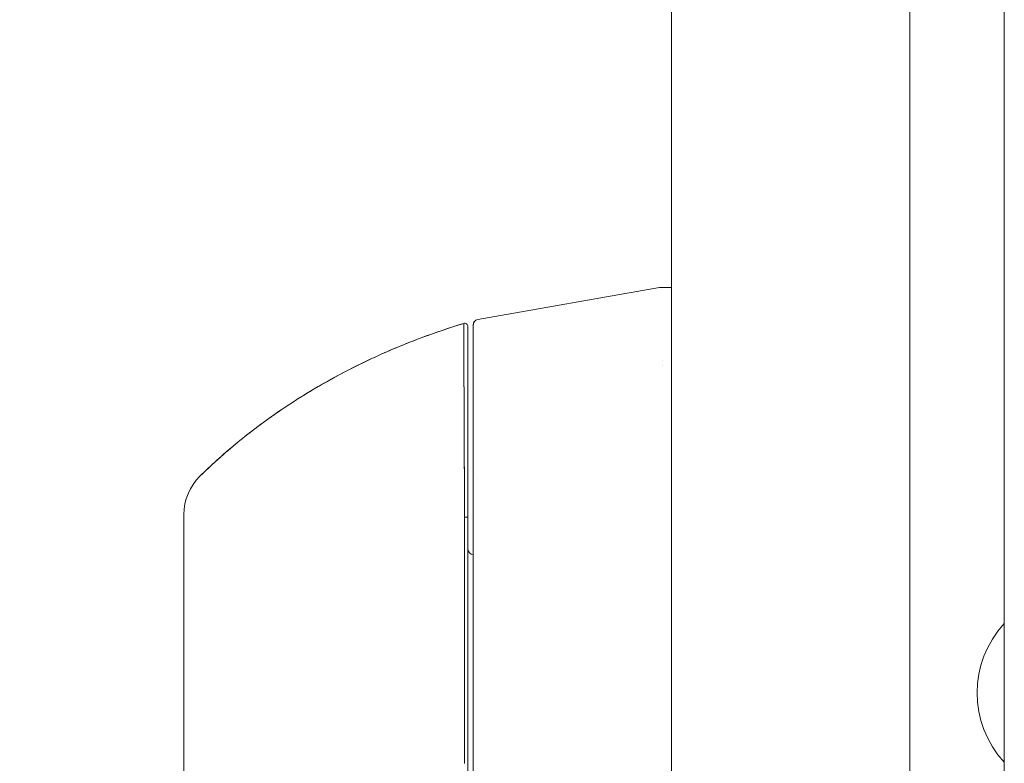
# Model space of a CAD drawing. Header units: inches. Extents: x 16 to 394, y 3 to 249.
# Tile 95 of 116: x 293.95 to 297.57, y 152.83 to 155.56. Entities that reach past the tile are written whole.
import ezdxf

# ---------------------------------------------------------------- set-up
doc = ezdxf.new("R2010")
doc.units = ezdxf.units.IN
doc.header["$LTSCALE"] = 24
doc.header["$MEASUREMENT"] = 0
doc.layers.get('0').update_dxf_attribs({"lineweight": 0})
doc.layers.add('Dimension (ANSI)', color=7, linetype='Continuous', lineweight=5)
doc.layers.add('Visible (ANSI)', color=7, linetype='Continuous', lineweight=5)
doc.styles.add('ROMANS', font='tahoma.ttf')
doc.dimstyles.new('Default (ANSI)', dxfattribs={"dimscale": 24, "dimtxt": 0.07, "dimasz": 0.07, "dimexe": 0.125, "dimexo": 0.0625, "dimgap": 0.031496, "dimtad": 0, "dimtih": 1, "dimtoh": 1, "dimrnd": 1e-08, "dimzin": 0, "dimdsep": 46, "dimtxsty": 'ROMANS', "dimblk": 'Filled-1', "dimcen": 0.09, "dimdle": 0.393701, "dimclrd": 256, "dimclre": 256, "dimclrt": 256, "dimadec": 0, "dimazin": 0, "dimtfac": 0.928571, "dimtofl": 0, "dimtmove": 0, "dimatfit": 3, "dimfxl": 1, "dimtolj": 1, "dimtzin": 0, "dimlwd": -1, "dimlwe": -1, "dimarcsym": 0})

# ---------------------------------------------------------------- blocks, each defined once
blk = doc.blocks.new('Filled-1')
at = {"color": 0}
for p, q in [((0, 0), (-1, 0.1786)), ((-1, 0.1786), (-1, -0.1786)), ((-1, 0), (0, 0)), ((-1, -0.1786), (0, 0))]:
    blk.add_line(p, q, dxfattribs=at)
at = {"color": 0, "flags": 128}
blk.add_lwpolyline([(-1, -0.1786), (0, 0), (-1, 0.1786), (-1, -0.1786)], dxfattribs=at)
at = {"color": 0}
blk.add_solid([(-1, -0.1786), (0, 0), (-1, 0.1786), (-1, -0.1786)], dxfattribs=at)
blk = doc.blocks.new('*D20')
at = {"layer": 'Defpoints', "color": 0, "transparency": 16777216}
for p in [(287.2538, 184.7752), (296.5861, 184.7752), (296.5861, 121.4002)]:
    blk.add_point(p, dxfattribs=at)
at = {"layer": 'Dimension (ANSI)', "transparency": 16777216}
for p, q in [((295.0861, 184.7752), (284.2538, 184.7752)), ((287.2538, 183.0952), (287.2538, 156.9893)), ((287.2538, 123.0802), (287.2538, 148.061)), ((295.0861, 121.4002), (284.2538, 121.4002))]:
    blk.add_line(p, q, dxfattribs=at)
at = {"layer": 'Dimension (ANSI)', "transparency": 16777216, "xscale": 1.680000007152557, "yscale": 1.680000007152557, "zscale": 1.680000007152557}
for p, rotation in [((287.2538, 184.7752), 90), ((287.2538, 121.4002), 270)]:
    blk.add_blockref('Filled-1', p, dxfattribs=dict(at, rotation=rotation))
at = {"layer": 'Dimension (ANSI)', "transparency": 16777216, "insert": (287.2538, 152.5252), "char_height": 1.68, "attachment_point": 5, "style": 'ROMANS'}
blk.add_mtext('\\A1;63.38\\PDOOR\\PHEIGHT', dxfattribs=at)

msp = doc.modelspace()

# ---------------------------------------------------------------- linework, layer by layer
at = {"layer": 'Visible (ANSI)'}
for p, q in [((297.2185, 184.6725), (297.2185, 121.5029)), ((296.3435, 121.6428), (296.3435, 184.5326)), ((297.5658, 122.4002), (297.5658, 183.7752)), ((295.6314, 154.4584), (296.2989, 154.5762)), ((295.6314, 154.458), (296.2989, 154.5755)), ((296.2989, 154.5755), (295.6314, 154.458)), ((296.2989, 154.5755), (296.2989, 154.5762)), ((296.2989, 154.5762), (296.2989, 154.5755)), ((296.2991, 154.5762), (296.3435, 154.5762)), ((296.3435, 154.5762), (296.2991, 154.5762)), ((296.2991, 154.5762), (296.3435, 154.5762)), ((296.3435, 154.5755), (296.2991, 154.5755)), ((296.2991, 154.5755), (296.3435, 154.5755)), ((295.6152, 154.439), (295.6152, 154.4386)), ((295.6152, 154.4388), (295.6152, 154.439)), ((295.6152, 154.4386), (295.6152, 153.7592)), ((295.6314, 154.4584), (295.6314, 154.458)), ((295.6314, 154.458), (295.6314, 154.4584)), ((295.6314, 154.458), (295.6314, 154.458)), ((296.3117, 154.3085), (296.3117, 154.3085)), ((296.3117, 154.3082), (296.3117, 154.3082)), ((296.3117, 154.3082), (296.3117, 154.3082)), ((296.3117, 154.308), (296.3117, 154.308)), ((296.3117, 154.308), (296.3117, 154.308)), ((296.3117, 154.3078), (296.3117, 154.3078)), ((296.3115, 154.2884), (296.3115, 154.2884)), ((295.6152, 153.7592), (295.6152, 152.8328)), ((295.6152, 152.8328), (295.6152, 153.7592)), ((294.5522, 153.7427), (294.5522, 153.7426)), ((295.5832, 153.728), (295.5832, 153.728)), ((295.5832, 153.728), (295.5832, 153.728)), ((295.5832, 153.6515), (295.5828, 153.6515)), ((295.6152, 152.7279), (295.6152, 152.8328))]:
    msp.add_line(p, q, dxfattribs=at)
for centre, radius, start, end in [((295.5837, 154.4329), 0.0118, 359.9808, 106.9324), ((295.5837, 154.4329), 0.0118, 0, 106.9268), ((295.6348, 154.439), 0.0197, 100, 180), ((295.6348, 154.439), 0.0197, 100, 180), ((295.6348, 154.4386), 0.0197, 100, 180), ((295.6348, 154.4386), 0.0197, 100, 180), ((294.749, 153.7426), 0.1968, 134.5376, 180.0148), ((294.749, 153.7426), 0.1969, 134.5272, 180), ((295.6348, 153.8948), 0.0197, 258.5433, 258.5484), ((295.6152, 153.6152), 0.0197, 180, 270), ((297.8396, 153.0876), 0.374, 137.0618, 222.9382)]:
    msp.add_arc(centre, radius, start, end, dxfattribs=at)
for centre, major_axis, ratio, start_param, end_param in [((296.4278, 154.5762), (-0.129, 0), 0.001274, 6.221922, 6.283004), ((296.4278, 154.5755), (-0.129, 0), 0.001274, 0.000181, 0.061264), ((296.4278, 154.5755), (-0.129, 0), 0.001274, 0.000182, 0.061264), ((295.5837, 153.7328), (0.0118, 0), 0.000928, 4.672668, 6.283185), ((295.5837, 153.7328), (0.0118, 0), 0.000928, 4.672668, 6.283185), ((295.6152, 152.8915), (0, 0.7059), 0.00001, 4.478557, 4.629269)]:
    msp.add_ellipse(centre, major_axis=major_axis, ratio=ratio, start_param=start_param, end_param=end_param, dxfattribs=at)
for points in [[(296.2991, 154.5762), (296.2991, 154.5762), (296.2991, 154.5762), (296.2991, 154.5762)], [(295.6314, 154.4584), (295.6314, 154.4584), (295.6314, 154.4584), (295.6314, 154.4584)], [(295.6314, 154.4584), (295.6314, 154.4584), (295.6314, 154.4584), (295.6314, 154.4584)], [(294.611, 153.8829), (294.611, 153.8829), (294.611, 153.8829), (294.611, 153.8829)], [(294.611, 153.8829), (294.611, 153.8829), (294.611, 153.8829), (294.611, 153.8829)], [(295.5828, 153.0877), (295.5828, 153.0877), (295.5828, 153.0877), (295.5828, 153.0877)]]:
    msp.add_open_spline(points, degree=3, dxfattribs=at)
for points, knots in [([(295.5802, 154.4442), (295.5263, 154.4278), (295.474, 154.41), (295.4235, 154.391), (295.3729, 154.3721), (295.3241, 154.352), (295.2771, 154.331), (295.23, 154.3099), (295.1846, 154.2879), (295.141, 154.2651), (295.0974, 154.2422), (295.0554, 154.2186), (295.0152, 154.1944), (294.975, 154.1701), (294.9364, 154.1453), (294.8995, 154.1199), (294.8626, 154.0946), (294.8274, 154.0688), (294.7937, 154.0426), (294.7601, 154.0165), (294.728, 153.99), (294.6976, 153.9633), (294.6672, 153.9367), (294.6383, 153.9098), (294.611, 153.8829)], [0, 0, 0, 0, 0.125051, 0.125051, 0.125051, 0.250106, 0.250106, 0.250106, 0.375161, 0.375161, 0.375161, 0.500216, 0.500216, 0.500216, 0.625271, 0.625271, 0.625271, 0.750326, 0.750326, 0.750326, 0.87538, 0.87538, 0.87538, 1, 1, 1, 1]), ([(294.611, 153.8829), (294.631, 153.9026), (294.6518, 153.9222), (294.6734, 153.9417), (294.7165, 153.9807), (294.7628, 154.0193), (294.8126, 154.0571), (294.8624, 154.095), (294.9156, 154.132), (294.9723, 154.1679), (295.029, 154.2038), (295.0893, 154.2384), (295.1532, 154.2714), (295.2171, 154.3043), (295.2846, 154.3356), (295.3558, 154.3646), (295.4269, 154.3936), (295.5018, 154.4203), (295.5802, 154.4442)], [0, 0, 0, 0, 0.09109, 0.09109, 0.09109, 0.272872, 0.272872, 0.272872, 0.454654, 0.454654, 0.454654, 0.636436, 0.636436, 0.636436, 0.818218, 0.818218, 0.818218, 1, 1, 1, 1]), ([(295.5832, 153.7328), (295.5832, 153.7411), (295.5831, 153.7494), (295.5831, 153.7577), (295.583, 153.7669), (295.583, 153.7761), (295.5829, 153.7852), (295.5829, 153.7953), (295.5828, 153.8054), (295.5827, 153.8155), (295.5827, 153.8265), (295.5826, 153.8375), (295.5826, 153.8485), (295.5825, 153.8564), (295.5825, 153.8644), (295.5825, 153.8723), (295.5824, 153.8763), (295.5824, 153.8803), (295.5824, 153.8844), (295.5823, 153.8974), (295.5823, 153.9104), (295.5822, 153.9233), (295.5821, 153.9374), (295.5821, 153.9515), (295.582, 153.9654), (295.5819, 153.9792), (295.5819, 153.9929), (295.5818, 154.0064), (295.5818, 154.0078), (295.5818, 154.0092), (295.5818, 154.0106), (295.5817, 154.0269), (295.5817, 154.0429), (295.5816, 154.0586), (295.5815, 154.0762), (295.5815, 154.0933), (295.5814, 154.11), (295.5814, 154.1166), (295.5813, 154.1231), (295.5813, 154.1295), (295.5813, 154.1413), (295.5812, 154.1529), (295.5812, 154.1642), (295.5811, 154.1822), (295.5811, 154.1995), (295.581, 154.2161), (295.581, 154.2232), (295.5809, 154.2302), (295.5809, 154.2371), (295.5809, 154.2447), (295.5809, 154.2522), (295.5808, 154.2594), (295.5808, 154.2716), (295.5808, 154.2833), (295.5807, 154.2944), (295.5807, 154.3044), (295.5807, 154.3139), (295.5806, 154.323), (295.5806, 154.3237), (295.5806, 154.3245), (295.5806, 154.3252), (295.5806, 154.3326), (295.5806, 154.3397), (295.5806, 154.3464), (295.5805, 154.3531), (295.5805, 154.3595), (295.5805, 154.3656), (295.5805, 154.371), (295.5805, 154.3762), (295.5804, 154.3811), (295.5804, 154.3844), (295.5804, 154.3875), (295.5804, 154.3905), (295.5804, 154.3916), (295.5804, 154.3928), (295.5804, 154.3938), (295.5804, 154.3975), (295.5804, 154.401), (295.5804, 154.4042), (295.5804, 154.4072), (295.5804, 154.4101), (295.5803, 154.4127), (295.5803, 154.4152), (295.5803, 154.4175), (295.5803, 154.4197), (295.5803, 154.4217), (295.5803, 154.4235), (295.5803, 154.4253), (295.5803, 154.4269), (295.5803, 154.4285), (295.5803, 154.4299), (295.5803, 154.4301), (295.5803, 154.4304), (295.5803, 154.4306), (295.5803, 154.4317), (295.5803, 154.4326), (295.5803, 154.4335), (295.5803, 154.4345), (295.5803, 154.4354), (295.5803, 154.4363), (295.5803, 154.4371), (295.5803, 154.4378), (295.5803, 154.4384), (295.5803, 154.439), (295.5803, 154.4395), (295.5803, 154.44), (295.5802, 154.4404), (295.5802, 154.4408), (295.5802, 154.4412), (295.5802, 154.4415), (295.5802, 154.4418), (295.5802, 154.4421), (295.5802, 154.4423), (295.5802, 154.4426), (295.5802, 154.4428), (295.5802, 154.443), (295.5802, 154.4431), (295.5802, 154.4433), (295.5802, 154.4434), (295.5802, 154.4435), (295.5802, 154.4437), (295.5802, 154.4438), (295.5802, 154.4438), (295.5802, 154.4439), (295.5802, 154.444), (295.5802, 154.444), (295.5802, 154.4441), (295.5802, 154.4441), (295.5802, 154.4441), (295.5802, 154.4442), (295.5802, 154.4442), (295.5802, 154.4442), (295.5802, 154.4442)], [0, 0, 0, 0, 0.022163, 0.022163, 0.022163, 0.046721, 0.046721, 0.046721, 0.07375, 0.07375, 0.07375, 0.103441, 0.103441, 0.103441, 0.125, 0.125, 0.125, 0.135958, 0.135958, 0.135958, 0.171628, 0.171628, 0.171628, 0.210936, 0.210936, 0.210936, 0.25, 0.25, 0.25, 0.254076, 0.254076, 0.254076, 0.301415, 0.301415, 0.301415, 0.354208, 0.354208, 0.354208, 0.375, 0.375, 0.375, 0.413119, 0.413119, 0.413119, 0.473883, 0.473883, 0.473883, 0.5, 0.5, 0.5, 0.529014, 0.529014, 0.529014, 0.577715, 0.577715, 0.577715, 0.621414, 0.621414, 0.621414, 0.625, 0.625, 0.625, 0.66093, 0.66093, 0.66093, 0.696579, 0.696579, 0.696579, 0.728771, 0.728771, 0.728771, 0.75, 0.75, 0.75, 0.757976, 0.757976, 0.757976, 0.784626, 0.784626, 0.784626, 0.80904, 0.80904, 0.80904, 0.83151, 0.83151, 0.83151, 0.852308, 0.852308, 0.852308, 0.871433, 0.871433, 0.871433, 0.875, 0.875, 0.875, 0.888962, 0.888962, 0.888962, 0.904641, 0.904641, 0.904641, 0.918368, 0.918368, 0.918368, 0.930426, 0.930426, 0.930426, 0.941092, 0.941092, 0.941092, 0.950638, 0.950638, 0.950638, 0.959335, 0.959335, 0.959335, 0.967454, 0.967454, 0.967454, 0.975136, 0.975136, 0.975136, 0.982323, 0.982323, 0.982323, 0.988932, 0.988932, 0.988932, 0.994877, 0.994877, 0.994877, 1, 1, 1, 1]), ([(295.5802, 154.4442), (295.5802, 154.4442), (295.5802, 154.4438), (295.5802, 154.443), (295.5802, 154.4426), (295.5802, 154.4422), (295.5802, 154.4417), (295.5803, 154.4407), (295.5803, 154.4395), (295.5803, 154.4379), (295.5803, 154.4365), (295.5803, 154.4348), (295.5803, 154.4328), (295.5803, 154.4311), (295.5803, 154.4292), (295.5803, 154.427), (295.5803, 154.4237), (295.5803, 154.4199), (295.5803, 154.4154), (295.5803, 154.4132), (295.5803, 154.4108), (295.5804, 154.4083), (295.5804, 154.4022), (295.5804, 154.3951), (295.5804, 154.3869), (295.5804, 154.3848), (295.5804, 154.3826), (295.5804, 154.3804), (295.5805, 154.37), (295.5805, 154.358), (295.5806, 154.3439), (295.5806, 154.3434), (295.5806, 154.3428), (295.5806, 154.3423), (295.5806, 154.3283), (295.5807, 154.3124), (295.5807, 154.2939), (295.5807, 154.2902), (295.5808, 154.2864), (295.5808, 154.2824), (295.5808, 154.2683), (295.5809, 154.2527), (295.5809, 154.2358), (295.581, 154.2237), (295.581, 154.211), (295.5811, 154.1977), (295.5811, 154.1885), (295.5811, 154.179), (295.5812, 154.1693), (295.5812, 154.1463), (295.5813, 154.1218), (295.5814, 154.0966), (295.5815, 154.095), (295.5815, 154.0933), (295.5815, 154.0917), (295.5816, 154.0684), (295.5817, 154.0446), (295.5818, 154.0201), (295.5818, 154.0049), (295.5819, 153.9894), (295.582, 153.9736), (295.582, 153.9634), (295.5821, 153.9531), (295.5821, 153.9427), (295.5822, 153.9177), (295.5823, 153.8922), (295.5825, 153.8673), (295.5825, 153.8609), (295.5825, 153.8546), (295.5826, 153.8483), (295.5827, 153.8306), (295.5828, 153.8133), (295.5829, 153.7965), (295.583, 153.7743), (295.5831, 153.7529), (295.5832, 153.7328)], [0, 0, 0, 0, 0.065233, 0.065233, 0.065233, 0.090909, 0.090909, 0.090909, 0.138606, 0.138606, 0.138606, 0.181818, 0.181818, 0.181818, 0.218295, 0.218295, 0.218295, 0.272727, 0.272727, 0.272727, 0.299488, 0.299488, 0.299488, 0.363636, 0.363636, 0.363636, 0.379913, 0.379913, 0.379913, 0.454545, 0.454545, 0.454545, 0.457429, 0.457429, 0.457429, 0.530754, 0.530754, 0.530754, 0.545455, 0.545455, 0.545455, 0.598649, 0.598649, 0.598649, 0.636364, 0.636364, 0.636364, 0.662242, 0.662242, 0.662242, 0.723318, 0.723318, 0.723318, 0.727273, 0.727273, 0.727273, 0.783303, 0.783303, 0.783303, 0.818182, 0.818182, 0.818182, 0.840721, 0.840721, 0.840721, 0.895221, 0.895221, 0.895221, 0.909091, 0.909091, 0.909091, 0.94822, 0.94822, 0.94822, 1, 1, 1, 1]), ([(295.6152, 154.439), (295.6152, 154.439), (295.6152, 154.439), (295.6152, 154.439), (295.6152, 154.439), (295.6152, 154.439), (295.6152, 154.439), (295.6152, 154.439), (295.6152, 154.439), (295.6152, 154.439), (295.6152, 154.439), (295.6152, 154.439), (295.6152, 154.439), (295.6152, 154.4391), (295.6152, 154.4391), (295.6152, 154.4391), (295.6152, 154.4392), (295.6152, 154.4394), (295.6152, 154.4395), (295.6152, 154.4398), (295.6152, 154.44), (295.6152, 154.4405), (295.6153, 154.4409), (295.6154, 154.4421), (295.6155, 154.4428), (295.6161, 154.4453), (295.6168, 154.447), (295.6185, 154.4501), (295.6196, 154.4516), (295.6221, 154.4541), (295.6236, 154.4552), (295.6271, 154.4572), (295.6292, 154.458), (295.6314, 154.4584)], [0, 0, 0, 0, 0.0002103, 0.0002103, 0.00189427, 0.00189427, 0.002108, 0.002108, 0.00216136, 0.00216136, 0.00218781, 0.00218781, 0.00221423, 0.00221423, 0.00232039, 0.00232039, 0.00274123, 0.00274123, 0.00358245, 0.00358245, 0.0050664, 0.0050664, 0.00802516, 0.00802516, 0.01386879, 0.01386879, 0.02745365, 0.02745365, 0.04103851, 0.04103851, 0.05462337, 0.05462337, 0.07169775, 0.07169775, 0.07169775, 0.07169775]), ([(295.6152, 154.4386), (295.6152, 154.4384), (295.6152, 154.435), (295.6152, 154.428), (295.6152, 154.4211), (295.6152, 154.4108), (295.6152, 154.3972), (295.6152, 154.3837), (295.6152, 154.367), (295.6152, 154.3474), (295.6152, 154.3278), (295.6152, 154.3052), (295.6152, 154.2801), (295.6152, 154.2549), (295.6152, 154.2272), (295.6152, 154.1972), (295.6152, 154.1673), (295.6152, 154.135), (295.6152, 154.101), (295.6152, 154.067), (295.6152, 154.0312), (295.6152, 153.994), (295.6152, 153.9568), (295.6152, 153.9183), (295.6152, 153.879), (295.6152, 153.8398), (295.6152, 153.8), (295.6152, 153.7592)], [0, 0, 0, 0, 0.111111, 0.111111, 0.111111, 0.222222, 0.222222, 0.222222, 0.333333, 0.333333, 0.333333, 0.444444, 0.444444, 0.444444, 0.555556, 0.555556, 0.555556, 0.666667, 0.666667, 0.666667, 0.777778, 0.777778, 0.777778, 0.888889, 0.888889, 0.888889, 1, 1, 1, 1]), ([(295.6152, 153.7739), (295.6152, 153.8493), (295.6152, 153.9255), (295.6152, 154.065), (295.6152, 154.1303), (295.6152, 154.2429), (295.6152, 154.2919), (295.6152, 154.3691), (295.6152, 154.3982), (295.6152, 154.431), (295.6152, 154.4385), (295.6152, 154.4386)], [0, 0, 0, 0, 0.574852, 0.574852, 1.131255, 1.131255, 1.675797, 1.675797, 2.217158, 2.217158, 2.662485, 2.662485, 2.662485, 2.662485]), ([(295.5955, 153.7328), (295.5955, 153.7795), (295.5955, 153.8252), (295.5955, 153.8703), (295.5955, 153.9153), (295.5955, 153.9597), (295.5955, 154.0022), (295.5955, 154.0447), (295.5955, 154.0853), (295.5955, 154.1234), (295.5955, 154.1614), (295.5955, 154.1969), (295.5955, 154.2292), (295.5955, 154.2615), (295.5955, 154.2905), (295.5955, 154.3158), (295.5955, 154.3412), (295.5955, 154.3627), (295.5955, 154.3801), (295.5955, 154.3975), (295.5955, 154.4107), (295.5955, 154.4196), (295.5955, 154.4284), (295.5955, 154.4328), (295.5955, 154.4329)], [0, 0, 0, 0, 0.125, 0.125, 0.125, 0.25, 0.25, 0.25, 0.375, 0.375, 0.375, 0.5, 0.5, 0.5, 0.625, 0.625, 0.625, 0.75, 0.75, 0.75, 0.875, 0.875, 0.875, 1, 1, 1, 1]), ([(295.5955, 154.4329), (295.5955, 154.4329), (295.5955, 154.4329), (295.5955, 154.4329), (295.5955, 154.4328), (295.5955, 154.4328), (295.5955, 154.4328), (295.5955, 154.4327), (295.5955, 154.4327), (295.5955, 154.4326), (295.5955, 154.4326), (295.5955, 154.4325), (295.5955, 154.4324), (295.5955, 154.4323), (295.5955, 154.4321), (295.5955, 154.432), (295.5955, 154.4318), (295.5955, 154.4317), (295.5955, 154.4315), (295.5955, 154.4313), (295.5955, 154.4311), (295.5955, 154.4308), (295.5955, 154.4305), (295.5955, 154.4302), (295.5955, 154.4299), (295.5955, 154.4296), (295.5955, 154.4292), (295.5955, 154.4288), (295.5955, 154.4283), (295.5955, 154.4278), (295.5955, 154.4272), (295.5955, 154.4266), (295.5955, 154.4259), (295.5955, 154.4251), (295.5955, 154.4243), (295.5955, 154.4233), (295.5955, 154.4224), (295.5955, 154.4213), (295.5955, 154.4201), (295.5955, 154.4188), (295.5955, 154.4174), (295.5955, 154.4159), (295.5955, 154.4143), (295.5955, 154.4126), (295.5955, 154.4107), (295.5955, 154.4087), (295.5955, 154.4066), (295.5955, 154.4043), (295.5955, 154.4019), (295.5955, 154.3993), (295.5955, 154.3965), (295.5955, 154.3935), (295.5955, 154.3903), (295.5955, 154.3869), (295.5955, 154.3833), (295.5955, 154.382), (295.5955, 154.3806), (295.5955, 154.3792), (295.5955, 154.3765), (295.5955, 154.3737), (295.5955, 154.3708), (295.5955, 154.366), (295.5955, 154.3608), (295.5955, 154.3555), (295.5955, 154.3495), (295.5955, 154.3432), (295.5955, 154.3366), (295.5955, 154.3293), (295.5955, 154.3216), (295.5955, 154.3135), (295.5955, 154.3046), (295.5955, 154.2952), (295.5955, 154.2854), (295.5955, 154.2744), (295.5955, 154.2629), (295.5955, 154.251), (295.5955, 154.2431), (295.5955, 154.2351), (295.5955, 154.2268), (295.5955, 154.2208), (295.5955, 154.2146), (295.5955, 154.2083), (295.5955, 154.192), (295.5955, 154.1749), (295.5955, 154.1572), (295.5955, 154.14), (295.5955, 154.1222), (295.5955, 154.1039), (295.5955, 154.0874), (295.5955, 154.0706), (295.5955, 154.0534), (295.5955, 154.0379), (295.5955, 154.0221), (295.5955, 154.0061), (295.5955, 154.004), (295.5955, 154.0018), (295.5955, 153.9997), (295.5955, 153.9872), (295.5955, 153.9745), (295.5955, 153.9616), (295.5955, 153.948), (295.5955, 153.9341), (295.5955, 153.9202), (295.5955, 153.9075), (295.5955, 153.8947), (295.5955, 153.8819), (295.5955, 153.8702), (295.5955, 153.8584), (295.5955, 153.8466), (295.5955, 153.8358), (295.5955, 153.825), (295.5955, 153.8141), (295.5955, 153.8042), (295.5955, 153.7943), (295.5955, 153.7844), (295.5955, 153.7754), (295.5955, 153.7663), (295.5955, 153.7573), (295.5955, 153.7491), (295.5955, 153.741), (295.5955, 153.7328)], [0, 0, 0, 0, 0.005076, 0.005076, 0.005076, 0.010966, 0.010966, 0.010966, 0.017516, 0.017516, 0.017516, 0.024638, 0.024638, 0.024638, 0.03225, 0.03225, 0.03225, 0.040297, 0.040297, 0.040297, 0.048919, 0.048919, 0.048919, 0.058382, 0.058382, 0.058382, 0.068957, 0.068957, 0.068957, 0.080913, 0.080913, 0.080913, 0.094527, 0.094527, 0.094527, 0.110079, 0.110079, 0.110079, 0.127471, 0.127471, 0.127471, 0.14645, 0.14645, 0.14645, 0.167092, 0.167092, 0.167092, 0.189401, 0.189401, 0.189401, 0.21365, 0.21365, 0.21365, 0.240135, 0.240135, 0.240135, 0.25, 0.25, 0.25, 0.269179, 0.269179, 0.269179, 0.301214, 0.301214, 0.301214, 0.336707, 0.336707, 0.336707, 0.376077, 0.376077, 0.376077, 0.419646, 0.419646, 0.419646, 0.468248, 0.468248, 0.468248, 0.5, 0.5, 0.5, 0.523331, 0.523331, 0.523331, 0.584112, 0.584112, 0.584112, 0.643123, 0.643123, 0.643123, 0.696091, 0.696091, 0.696091, 0.74368, 0.74368, 0.74368, 0.75, 0.75, 0.75, 0.787136, 0.787136, 0.787136, 0.826784, 0.826784, 0.826784, 0.862779, 0.862779, 0.862779, 0.895593, 0.895593, 0.895593, 0.925555, 0.925555, 0.925555, 0.952834, 0.952834, 0.952834, 0.977623, 0.977623, 0.977623, 1, 1, 1, 1]), ([(294.611, 153.8829), (294.611, 153.8829), (294.611, 153.8829), (294.611, 153.8829), (294.611, 153.8829), (294.611, 153.8829), (294.611, 153.883), (294.611, 153.883), (294.611, 153.883), (294.611, 153.883), (294.611, 153.883), (294.611, 153.883), (294.611, 153.883), (294.611, 153.883), (294.611, 153.883), (294.611, 153.883), (294.611, 153.883), (294.611, 153.8831), (294.611, 153.8831), (294.611, 153.8831), (294.611, 153.883), (294.611, 153.883), (294.611, 153.883), (294.611, 153.883), (294.611, 153.883), (294.611, 153.883), (294.611, 153.883), (294.611, 153.883), (294.611, 153.883), (294.611, 153.883), (294.611, 153.883), (294.611, 153.8829), (294.611, 153.8829), (294.611, 153.8829), (294.611, 153.8829), (294.611, 153.8829), (294.611, 153.8829)], [0.0828016, 0.0828016, 0.0828016, 0.0828016, 0.1666667, 0.1666667, 0.1666667, 0.2049898, 0.2049898, 0.2049898, 0.3333333, 0.3333333, 0.3333333, 0.354537, 0.354537, 0.354537, 0.4566957, 0.4566957, 0.4566957, 0.5, 0.5, 0.5, 0.5435864, 0.5435864, 0.5435864, 0.645594, 0.645594, 0.645594, 0.6666667, 0.6666667, 0.6666667, 0.7950172, 0.7950172, 0.7950172, 0.8333333, 0.8333333, 0.8333333, 0.9171343, 0.9171343, 0.9171343, 0.9171343]), ([(294.5522, 153.1289), (294.5522, 153.1817), (294.5522, 153.2312), (294.5522, 153.2775), (294.5522, 153.3238), (294.5522, 153.3669), (294.5522, 153.4063), (294.5522, 153.4457), (294.5522, 153.4813), (294.5522, 153.5133), (294.5522, 153.5453), (294.5522, 153.5737), (294.5522, 153.5986), (294.5522, 153.6236), (294.5522, 153.645), (294.5522, 153.6631), (294.5522, 153.6813), (294.5522, 153.6962), (294.5522, 153.7079), (294.5522, 153.7197), (294.5522, 153.7283), (294.5522, 153.7341), (294.5522, 153.7397), (294.5522, 153.7426), (294.5522, 153.7426)], [0, 0, 0, 0, 0.125, 0.125, 0.125, 0.25, 0.25, 0.25, 0.375, 0.375, 0.375, 0.5, 0.5, 0.5, 0.625, 0.625, 0.625, 0.75, 0.75, 0.75, 0.875, 0.875, 0.875, 0.9976725, 0.9976725, 0.9976725, 0.9976725]), ([(294.5522, 153.1289), (294.5522, 153.1387), (294.5522, 153.1486), (294.5522, 153.1585), (294.5522, 153.1694), (294.5522, 153.1803), (294.5522, 153.1912), (294.5522, 153.2031), (294.5522, 153.2151), (294.5522, 153.227), (294.5522, 153.2401), (294.5522, 153.2532), (294.5522, 153.2663), (294.5522, 153.2808), (294.5522, 153.2953), (294.5522, 153.3096), (294.5522, 153.3203), (294.5522, 153.331), (294.5522, 153.3415), (294.5522, 153.3468), (294.5522, 153.352), (294.5522, 153.3572), (294.5522, 153.3747), (294.5522, 153.3919), (294.5522, 153.409), (294.5522, 153.4278), (294.5522, 153.4464), (294.5522, 153.4645), (294.5522, 153.4845), (294.5522, 153.504), (294.5522, 153.5227), (294.5522, 153.5275), (294.5522, 153.5323), (294.5522, 153.537), (294.5522, 153.5513), (294.5522, 153.565), (294.5522, 153.5783), (294.5522, 153.5943), (294.5522, 153.6096), (294.5522, 153.6238), (294.5522, 153.6366), (294.5522, 153.6485), (294.5522, 153.6596), (294.5522, 153.6687), (294.5522, 153.6772), (294.5522, 153.6849), (294.5522, 153.6857), (294.5522, 153.6864), (294.5522, 153.6871), (294.5522, 153.6946), (294.5522, 153.7014), (294.5522, 153.7075), (294.5522, 153.713), (294.5522, 153.7179), (294.5522, 153.7222), (294.5522, 153.726), (294.5522, 153.7294), (294.5522, 153.7322), (294.5522, 153.7347), (294.5522, 153.7368), (294.5522, 153.7384), (294.5522, 153.7399), (294.5522, 153.741), (294.5522, 153.7417), (294.5522, 153.7423), (294.5522, 153.7426), (294.5522, 153.7426)], [0, 0, 0, 0, 0.034588, 0.034588, 0.034588, 0.072613, 0.072613, 0.072613, 0.11445, 0.11445, 0.11445, 0.16066, 0.16066, 0.16066, 0.2119, 0.2119, 0.2119, 0.25, 0.25, 0.25, 0.268909, 0.268909, 0.268909, 0.332309, 0.332309, 0.332309, 0.40259, 0.40259, 0.40259, 0.480099, 0.480099, 0.480099, 0.5, 0.5, 0.5, 0.559815, 0.559815, 0.559815, 0.632197, 0.632197, 0.632197, 0.696757, 0.696757, 0.696757, 0.75, 0.75, 0.75, 0.754844, 0.754844, 0.754844, 0.806927, 0.806927, 0.806927, 0.853712, 0.853712, 0.853712, 0.896031, 0.896031, 0.896031, 0.93419, 0.93419, 0.93419, 0.968796, 0.968796, 0.968796, 1, 1, 1, 1]), ([(295.5832, 153.7328), (295.583, 153.7137), (295.5829, 153.6934), (295.5829, 153.6721), (295.5828, 153.6583), (295.5828, 153.6442), (295.5828, 153.6298), (295.5828, 153.6253), (295.5828, 153.6207), (295.5828, 153.6161), (295.5829, 153.5992), (295.5829, 153.5818), (295.583, 153.5641), (295.583, 153.5481), (295.583, 153.5319), (295.5831, 153.5153), (295.5831, 153.5149), (295.5831, 153.5144), (295.5831, 153.5139), (295.5831, 153.4992), (295.5831, 153.4843), (295.5832, 153.469), (295.5832, 153.4545), (295.5832, 153.4397), (295.5832, 153.4246), (295.5832, 153.4123), (295.5832, 153.3998), (295.5832, 153.3869), (295.5832, 153.3714), (295.5831, 153.3555), (295.5831, 153.3392), (295.5831, 153.3117), (295.583, 153.2833), (295.583, 153.2545), (295.583, 153.2512), (295.583, 153.2479), (295.5829, 153.2446), (295.5829, 153.2185), (295.5829, 153.1922), (295.5828, 153.1658), (295.5828, 153.1501), (295.5828, 153.1343), (295.5828, 153.1186), (295.5828, 153.1112), (295.5828, 153.1037), (295.5828, 153.0963), (295.5828, 153.0871), (295.5828, 153.0778), (295.5828, 153.0687), (295.5828, 153.0507), (295.5828, 153.0329), (295.5828, 153.0154), (295.5828, 152.996), (295.5828, 152.9768), (295.5829, 152.9582), (295.5829, 152.9566), (295.5829, 152.9549), (295.5829, 152.9533), (295.5829, 152.9337), (295.5829, 152.9146), (295.5828, 152.8964), (295.5828, 152.8724), (295.5827, 152.8498), (295.5826, 152.829)], [0, 0, 0, 0, 0.086854, 0.086854, 0.086854, 0.142857, 0.142857, 0.142857, 0.160393, 0.160393, 0.160393, 0.225332, 0.225332, 0.225332, 0.284072, 0.284072, 0.284072, 0.285714, 0.285714, 0.285714, 0.337995, 0.337995, 0.337995, 0.387858, 0.387858, 0.387858, 0.428571, 0.428571, 0.428571, 0.477903, 0.477903, 0.477903, 0.561799, 0.561799, 0.561799, 0.571429, 0.571429, 0.571429, 0.647398, 0.647398, 0.647398, 0.692793, 0.692793, 0.692793, 0.714286, 0.714286, 0.714286, 0.741164, 0.741164, 0.741164, 0.793671, 0.793671, 0.793671, 0.851961, 0.851961, 0.851961, 0.857143, 0.857143, 0.857143, 0.918923, 0.918923, 0.918923, 1, 1, 1, 1]), ([(295.5826, 152.829), (295.5826, 152.9016), (295.5827, 152.9746), (295.5828, 153.0481), (295.5828, 153.0736), (295.5828, 153.0993), (295.5829, 153.1249), (295.5829, 153.1695), (295.5829, 153.2143), (295.583, 153.2593), (295.583, 153.3146), (295.5831, 153.3702), (295.5831, 153.426), (295.5831, 153.4462), (295.5831, 153.4665), (295.5831, 153.4868), (295.5832, 153.5682), (295.5832, 153.6502), (295.5832, 153.7328)], [0, 0, 0, 0, 0.247318, 0.247318, 0.247318, 0.333333, 0.333333, 0.333333, 0.482783, 0.482783, 0.482783, 0.666667, 0.666667, 0.666667, 0.733158, 0.733158, 0.733158, 1, 1, 1, 1]), ([(295.5955, 152.8291), (295.5955, 152.9324), (295.5955, 153.0347), (295.5955, 153.136), (295.5955, 153.2374), (295.5955, 153.3377), (295.5955, 153.4372), (295.5955, 153.5366), (295.5955, 153.6352), (295.5955, 153.7328)], [0, 0, 0, 0, 0.333333, 0.333333, 0.333333, 0.666667, 0.666667, 0.666667, 1, 1, 1, 1]), ([(295.5955, 153.7328), (295.5955, 153.6508), (295.5955, 153.5688), (295.5955, 153.4868), (295.5955, 153.411), (295.5955, 153.3351), (295.5955, 153.2593), (295.5955, 153.1889), (295.5955, 153.1185), (295.5955, 153.0482), (295.5955, 152.9751), (295.5955, 152.9021), (295.5955, 152.8291)], [0, 0, 0, 0, 0.272211, 0.272211, 0.272211, 0.523955, 0.523955, 0.523955, 0.757632, 0.757632, 0.757632, 1, 1, 1, 1]), ([(294.5522, 152.7391), (294.5522, 152.7804), (294.5522, 152.8224), (294.5522, 152.8651), (294.5522, 152.9077), (294.5522, 152.951), (294.5522, 152.995), (294.5522, 153.0389), (294.5522, 153.0836), (294.5522, 153.1289)], [0, 0, 0, 0, 0.333333, 0.333333, 0.333333, 0.666667, 0.666667, 0.666667, 1, 1, 1, 1]), ([(294.5522, 152.7391), (294.5522, 152.7764), (294.5522, 152.8138), (294.5522, 152.8512), (294.5522, 152.8966), (294.5522, 152.942), (294.5522, 152.9876), (294.5522, 153.0346), (294.5522, 153.0817), (294.5522, 153.1289)], [0, 0, 0, 0, 0.288491, 0.288491, 0.288491, 0.638459, 0.638459, 0.638459, 1, 1, 1, 1]), ([(295.5955, 152.0723), (295.5955, 152.0731), (295.5955, 152.077), (295.5955, 152.0836), (295.5955, 152.0903), (295.5955, 152.0997), (295.5955, 152.1128), (295.5955, 152.1259), (295.5955, 152.1425), (295.5955, 152.1642), (295.5955, 152.1859), (295.5955, 152.2127), (295.5955, 152.2414), (295.5955, 152.27), (295.5955, 152.3007), (295.5955, 152.3341), (295.5955, 152.3676), (295.5955, 152.404), (295.5955, 152.4425), (295.5955, 152.481), (295.5955, 152.5217), (295.5955, 152.5639), (295.5955, 152.6061), (295.5955, 152.6498), (295.5955, 152.6941), (295.5955, 152.7384), (295.5955, 152.7833), (295.5955, 152.8291)], [0, 0, 0, 0, 0.111111, 0.111111, 0.111111, 0.222222, 0.222222, 0.222222, 0.333333, 0.333333, 0.333333, 0.444444, 0.444444, 0.444444, 0.555556, 0.555556, 0.555556, 0.666667, 0.666667, 0.666667, 0.777778, 0.777778, 0.777778, 0.888889, 0.888889, 0.888889, 1, 1, 1, 1])]:
    msp.add_open_spline(points, degree=3, knots=knots, dxfattribs=at)

# ---------------------------------------------------------------- dimensions: what is measured, and where the dimension line sits
at = {"layer": 'Dimension (ANSI)'}
dim = msp.add_linear_dim(base=(287.253808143, 184.7751754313), p1=(296.5861355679, 121.4001754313), p2=(296.5861355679, 184.7751754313), angle=90, text='<>\\PDOOR\\PHEIGHT', dimstyle='Default (ANSI)', override={"dimgap": 0.031496, "dimdec": 2, "dimtol": 0, "dimlim": 0, "dimtp": 0, "dimtm": 0, "dimtdec": 2, "dimatfit": 1}, dxfattribs=at)
dim.commit()
dim.dimension.update_dxf_attribs({"geometry": '*D20', "text_midpoint": (287.253808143, 152.5251754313), "dimtype": 160})

doc.saveas('drawing.dxf')
